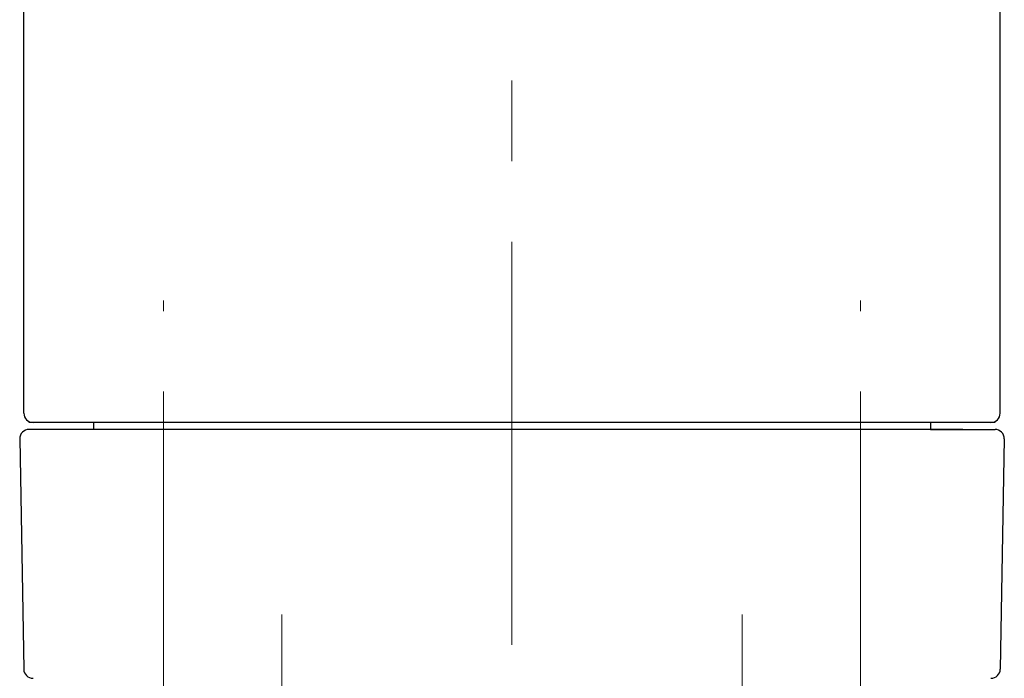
# Model space of a CAD drawing. Header units: millimetres. Extents: x 0 to 1300, y 0 to 891.
# Tile 50 of 146: x 166 to 209, y 504 to 532. Entities that reach past the tile are written whole.
import ezdxf

# ---------------------------------------------------------------- set-up
doc = ezdxf.new("R2010")
doc.units = ezdxf.units.MM
doc.header["$LTSCALE"] = 0.545669
doc.linetypes.add('CENTER', pattern=[50.8, 31.75, -6.35, 6.35, -6.35])
doc.layers.add('NoLayerName_001', color=7, linetype='Continuous')

msp = doc.modelspace()

# ---------------------------------------------------------------- linework, layer by layer
at = {"layer": 'NoLayerName_001', "color": 4, "linetype": 'CENTER', "lineweight": 13}
for p, q in [((187.5, 450), (187.5, 596.5)), ((172.5, 499), (172.5, 520.25)), ((202.5, 499), (202.5, 520.25)), ((177.6, 506.75), (177.6, 493.99869092)), ((197.4, 506.75), (197.4, 493.99869092))]:
    msp.add_line(p, q, dxfattribs=at)
at = {"layer": 'NoLayerName_001', "color": 7, "linetype": 'Continuous', "lineweight": 25}
for p, q in [((166.5, 515.4), (166.5, 545)), ((208.5, 515.4), (208.5, 543.10536053)), ((208.28496276, 515), (166.71503724, 515)), ((206.88986312, 514.7), (166.72027376, 514.7)), ((169.5, 515), (169.5, 514.7)), ((205.5, 515), (205.5, 514.7)), ((205.5, 514.7), (208.27972624, 514.7)), ((166.32033468, 514.29301904), (166.49313983, 504.39301904)), ((208.67966532, 514.29301904), (208.50686017, 504.39301904))]:
    msp.add_line(p, q, dxfattribs=at)
for centre, start, end in [((166.9, 515.4), 180, 270), ((208.1, 515.4), 270, 0), ((166.72027376, 514.3), 90, 181), ((208.27972624, 514.3), 359, 90), ((166.89307891, 504.4), 181, 270), ((208.10692109, 504.4), 270, 359)]:
    msp.add_arc(centre, 0.4, start, end, dxfattribs=at)

doc.saveas('drawing.dxf')
